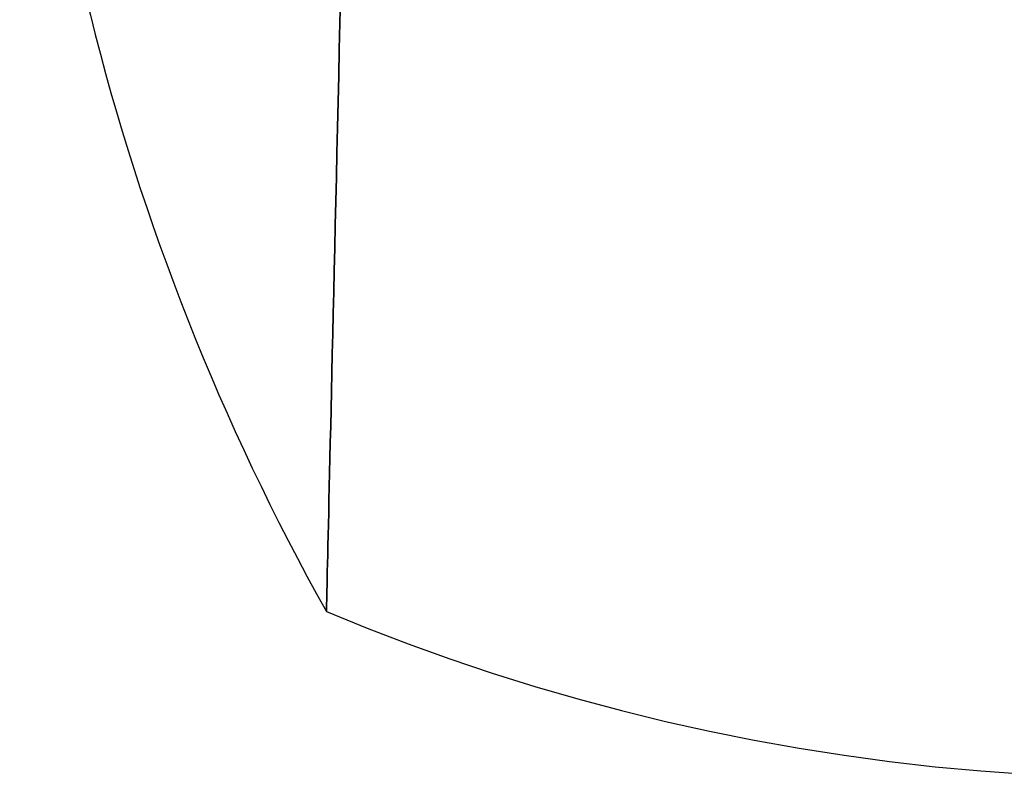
# Model space of a CAD drawing. Extents: x 35624 to 36541, y 4015 to 4839.
# Tile 32 of 150: x 35624 to 35704, y 4560 to 4621. Entities that reach past the tile are written whole.
import ezdxf

# ---------------------------------------------------------------- set-up
doc = ezdxf.new("R2010")
doc.units = 0
doc.layers.add('IGES_LEVEL_3', color=87, linetype='CONTINUOUS')

msp = doc.modelspace()

# ---------------------------------------------------------------- linework, layer by layer
at = {"layer": 'IGES_LEVEL_3'}
for p, q in [((35650.046, 4622.99, -8.445), (35649.995, 4620.782, -7.131)), ((35649.995, 4620.782, 163.085), (35650.046, 4622.99, 164.398)), ((35649.995, 4620.782, -7.131), (35649.945, 4618.602, -5.759)), ((35649.945, 4618.602, 161.712), (35649.995, 4620.782, 163.085)), ((35649.945, 4618.602, -5.759), (35649.896, 4616.453, -4.327)), ((35649.896, 4616.453, 160.281), (35649.945, 4618.602, 161.712)), ((35649.896, 4616.453, -4.327), (35649.847, 4614.337, -2.838)), ((35649.847, 4614.337, 158.792), (35649.896, 4616.453, 160.281)), ((35649.847, 4614.337, -2.838), (35649.799, 4612.256, -1.293)), ((35649.799, 4612.256, 157.246), (35649.847, 4614.337, 158.792)), ((35649.799, 4612.256, -1.293), (35649.752, 4610.212, 0.308)), ((35649.752, 4610.212, 155.645), (35649.799, 4612.256, 157.246)), ((35649.752, 4610.212, 0.308), (35649.706, 4608.208, 1.963)), ((35649.706, 4608.208, 153.991), (35649.752, 4610.212, 155.645)), ((35649.706, 4608.208, 1.963), (35649.661, 4606.246, 3.67)), ((35649.661, 4606.246, 152.283), (35649.706, 4608.208, 153.991)), ((35649.661, 4606.246, 3.67), (35649.617, 4604.328, 5.428)), ((35649.617, 4604.328, 150.525), (35649.661, 4606.246, 152.283)), ((35649.617, 4604.328, 5.428), (35649.574, 4602.456, 7.236)), ((35649.574, 4602.456, 148.718), (35649.617, 4604.328, 150.525)), ((35649.574, 4602.456, 7.236), (35649.532, 4600.632, 9.09)), ((35649.532, 4600.632, 146.863), (35649.574, 4602.456, 148.718)), ((35649.532, 4600.632, 9.09), (35649.492, 4598.857, 10.991)), ((35649.492, 4598.857, 144.963), (35649.532, 4600.632, 146.863)), ((35649.492, 4598.857, 10.991), (35649.452, 4597.134, 12.935)), ((35649.452, 4597.134, 143.019), (35649.492, 4598.857, 144.963)), ((35649.452, 4597.134, 12.935), (35649.414, 4595.464, 14.92)), ((35649.414, 4595.464, 141.034), (35649.452, 4597.134, 143.019)), ((35649.414, 4595.464, 14.92), (35649.376, 4593.848, 16.945)), ((35649.376, 4593.848, 139.009), (35649.414, 4595.464, 141.034)), ((35649.376, 4593.848, 16.945), (35649.341, 4592.288, 19.006)), ((35649.341, 4592.288, 136.947), (35649.376, 4593.848, 139.009)), ((35649.341, 4592.288, 19.006), (35649.306, 4590.785, 21.103)), ((35649.306, 4590.785, 134.851), (35649.341, 4592.288, 136.947)), ((35649.306, 4590.785, 21.103), (35649.273, 4589.34, 23.232)), ((35649.273, 4589.34, 132.721), (35649.306, 4590.785, 134.851)), ((35649.273, 4589.34, 23.232), (35649.241, 4587.955, 25.392)), ((35649.241, 4587.955, 130.562), (35649.273, 4589.34, 132.721)), ((35649.241, 4587.955, 25.392), (35649.211, 4586.629, 27.579)), ((35649.211, 4586.629, 128.374), (35649.241, 4587.955, 130.562)), ((35649.211, 4586.629, 27.579), (35649.181, 4585.365, 29.792)), ((35649.181, 4585.365, 126.162), (35649.211, 4586.629, 128.374)), ((35649.181, 4585.365, 29.792), (35649.154, 4584.161, 32.028)), ((35649.154, 4584.161, 123.926), (35649.181, 4585.365, 126.162)), ((35649.154, 4584.161, 32.028), (35649.128, 4583.02, 34.284)), ((35649.128, 4583.02, 121.67), (35649.154, 4584.161, 123.926)), ((35649.128, 4583.02, 34.284), (35649.103, 4581.941, 36.558)), ((35649.103, 4581.941, 119.395), (35649.128, 4583.02, 121.67)), ((35649.103, 4581.941, 36.558), (35649.079, 4580.924, 38.848)), ((35649.079, 4580.924, 117.105), (35649.103, 4581.941, 119.395)), ((35649.079, 4580.924, 38.848), (35649.057, 4579.97, 41.151)), ((35649.057, 4579.97, 114.802), (35649.079, 4580.924, 117.105)), ((35649.057, 4579.97, 41.151), (35649.037, 4579.079, 43.466)), ((35649.037, 4579.079, 112.488), (35649.057, 4579.97, 114.802)), ((35649.037, 4579.079, 43.466), (35649.018, 4578.25, 45.788)), ((35649.018, 4578.25, 110.165), (35649.037, 4579.079, 112.488)), ((35649.018, 4578.25, 45.788), (35649, 4577.483, 48.117)), ((35649, 4577.483, 107.837), (35649.018, 4578.25, 110.165)), ((35649, 4577.483, 48.117), (35648.984, 4576.778, 50.449)), ((35648.984, 4576.778, 105.504), (35649, 4577.483, 107.837)), ((35648.969, 4576.135, 52.783), (35648.956, 4575.552, 55.116)), ((35648.956, 4575.552, 100.837), (35648.969, 4576.135, 103.17)), ((35648.984, 4576.778, 50.449), (35648.969, 4576.135, 52.783)), ((35648.969, 4576.135, 103.17), (35648.984, 4576.778, 105.504)), ((35648.956, 4575.552, 55.116), (35648.944, 4575.03, 57.447)), ((35648.944, 4575.03, 98.507), (35648.956, 4575.552, 100.837)), ((35648.933, 4574.566, 59.773), (35648.924, 4574.162, 62.091)), ((35648.924, 4574.162, 93.862), (35648.933, 4574.566, 96.181)), ((35648.944, 4575.03, 57.447), (35648.933, 4574.566, 59.773)), ((35648.933, 4574.566, 96.181), (35648.944, 4575.03, 98.507)), ((35648.916, 4573.815, 64.401), (35648.909, 4573.524, 66.701)), ((35648.909, 4573.524, 89.253), (35648.916, 4573.815, 91.552)), ((35648.924, 4574.162, 62.091), (35648.916, 4573.815, 64.401)), ((35648.916, 4573.815, 91.552), (35648.924, 4574.162, 93.862)), ((35648.897, 4572.981, 73.517), (35648.895, 4572.905, 75.756)), ((35648.895, 4572.905, 80.197), (35648.897, 4572.981, 82.437)), ((35648.895, 4572.905, 75.756), (35648.895, 4572.881, 77.977)), ((35648.895, 4572.881, 77.977), (35648.895, 4572.905, 80.197)), ((35648.895, 4572.881, 77.977), (35652.204, 4571.53, 77.977)), ((35648.9, 4573.108, 71.26), (35648.897, 4572.981, 73.517)), ((35648.897, 4572.981, 82.437), (35648.9, 4573.108, 84.693)), ((35648.904, 4573.289, 68.987), (35648.9, 4573.108, 71.26)), ((35648.9, 4573.108, 84.693), (35648.904, 4573.289, 86.966)), ((35648.909, 4573.524, 66.701), (35648.904, 4573.289, 68.987)), ((35648.904, 4573.289, 86.966), (35648.909, 4573.524, 89.253)), ((35652.204, 4571.53, 77.977), (35655.557, 4570.243, 77.977)), ((35655.557, 4570.243, 77.977), (35658.952, 4569.022, 77.977)), ((35658.952, 4569.022, 77.977), (35662.387, 4567.867, 77.977)), ((35662.387, 4567.867, 77.977), (35665.859, 4566.78, 77.977)), ((35665.859, 4566.78, 77.977), (35669.368, 4565.763, 77.977)), ((35669.368, 4565.763, 77.977), (35672.909, 4564.817, 77.977)), ((35672.909, 4564.817, 77.977), (35676.483, 4563.942, 77.977)), ((35676.483, 4563.942, 77.977), (35680.085, 4563.14, 77.977)), ((35680.085, 4563.14, 77.977), (35683.714, 4562.412, 77.977)), ((35683.714, 4562.412, 77.977), (35687.367, 4561.759, 77.977)), ((35687.367, 4561.759, 77.977), (35691.042, 4561.181, 77.977)), ((35691.042, 4561.181, 77.977), (35694.736, 4560.68, 77.977)), ((35694.736, 4560.68, 77.977), (35698.447, 4560.254, 77.977)), ((35698.447, 4560.254, 77.977), (35702.172, 4559.906, 77.977)), ((35702.172, 4559.906, 77.977), (35705.908, 4559.635, 77.977))]:
    msp.add_line(p, q, dxfattribs=at)
msp.add_arc((35819.395, 4668.466, 77.977), 195.465, 178.59404, 209.27518, dxfattribs=at)

doc.saveas('drawing.dxf')
